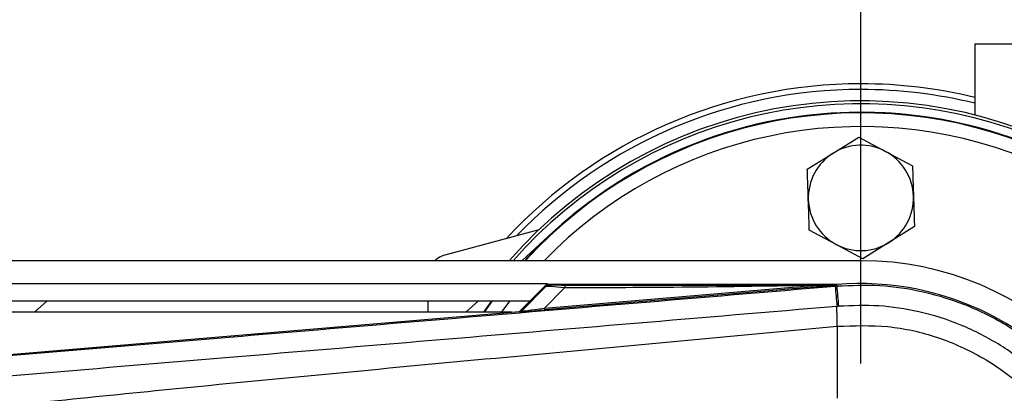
# Model space of a CAD drawing. Header units: millimetres. Extents: x 0 to 420, y 0 to 297.
# Tile 16 of 23: x 206.42 to 216.03, y 226.33 to 229.97. Entities that reach past the tile are written whole.
import ezdxf

# ---------------------------------------------------------------- set-up
doc = ezdxf.new("R2010")
doc.units = ezdxf.units.MM
doc.layers.add('QUOTE', color=174, linetype='Continuous')
doc.styles.add('SLDTEXTSTYLE3', font='TXT', dxfattribs={"width": 0.75})
doc.dimstyles.new('SLDDIMSTYLE0', dxfattribs={"dimtxt": 3, "dimasz": 3, "dimexe": 0, "dimexo": 0.0625, "dimgap": 0.75, "dimtad": 1, "dimlfac": 8.99081, "dimrnd": 1e-09, "dimzin": 12, "dimdsep": 46, "dimtxsty": 'SLDTEXTSTYLE3', "dimsah": 1, "dimcen": 0.09, "dimadec": 0, "dimazin": 3, "dimtfac": 1, "dimtdec": 3, "dimtofl": 0, "dimtmove": 0, "dimatfit": 3, "dimfxl": 0, "dimfrac": 2, "dimtolj": 1, "dimtzin": 12, "dimarcsym": 0})

# ---------------------------------------------------------------- blocks, each defined once
blk = doc.blocks.new('_D')
at = {"layer": 'QUOTE'}
for p, q in [((58.9172, 226.6191), (58.9172, 238.7713)), ((214.6317, 226.6191), (214.6317, 238.7713)), ((214.6317, 236.7713), (58.9172, 236.7713))]:
    blk.add_line(p, q, dxfattribs=at)
for points in [[(58.9172, 236.7713), (61.9172, 236.2713), (61.9172, 237.2713)], [(214.6317, 236.7713), (211.6317, 237.2713), (211.6317, 236.2713)]]:
    blk.add_solid(points, dxfattribs=at)
at = {"layer": 'QUOTE', "insert": (132.3411, 240.6385), "char_height": 3, "attachment_point": 1, "style": 'SLDTEXTSTYLE3'}
blk.add_mtext('1400', dxfattribs=at)

msp = doc.modelspace()

# ---------------------------------------------------------------- linework, layer by layer
at = {"color": 7, "linetype": 'Continuous', "lineweight": 25}
for p, q in [((215.744, 229.7354), (215.744, 229.0415)), ((215.744, 229.7354), (216.9988, 229.7354)), ((214.3605, 228.6697), (214.6121, 228.8263)), ((214.6121, 228.8263), (214.8735, 228.6867)), ((214.8735, 228.6867), (215.135, 228.5471)), ((214.1089, 228.5131), (214.3605, 228.6697)), ((211.4874, 227.9219), (210.5701, 227.6761)), ((214.3899, 227.781), (214.1285, 227.9206)), ((215.1546, 227.9546), (214.903, 227.798)), ((211.3237, 227.6221), (211.626, 227.8992)), ((214.6514, 227.6414), (214.3899, 227.781)), ((214.903, 227.798), (214.6514, 227.6414)), ((214.6317, 227.6221), (174.3684, 227.6221)), ((174.3684, 227.3997), (211.5731, 227.3997)), ((211.5731, 227.3997), (211.3017, 227.1283)), ((211.5697, 227.3858), (211.3217, 227.1379)), ((211.3235, 227.1341), (211.5581, 227.3702)), ((211.5454, 227.1603), (214.1556, 227.3804)), ((211.741, 227.3571), (211.5454, 227.1603)), ((214.157, 227.3635), (211.5468, 227.1434)), ((214.3976, 227.3894), (211.5782, 227.3894)), ((214.157, 227.3635), (214.1556, 227.3804)), ((214.3812, 227.3749), (214.3992, 227.3764)), ((214.3976, 227.3893), (214.3922, 227.3834)), ((214.3923, 227.384), (214.3922, 227.3834)), ((214.3923, 227.384), (214.3976, 227.3894)), ((214.3976, 227.3893), (214.3981, 227.3894)), ((214.3976, 227.3893), (214.3976, 227.3894)), ((214.3992, 227.3764), (214.3981, 227.3894)), ((174.3684, 227.2328), (211.4062, 227.2328)), ((206.5679, 227.1216), (206.6915, 227.2328)), ((210.4052, 227.2328), (210.4052, 227.1216)), ((210.7775, 227.1216), (210.8988, 227.2328)), ((210.9599, 227.1216), (211.0383, 227.2328)), ((211.2047, 227.2328), (211.1162, 227.1126)), ((211.5468, 227.1434), (211.5454, 227.1603)), ((211.2228, 227.1216), (194.0552, 227.1216)), ((204.7035, 226.5719), (211.3009, 227.1282)), ((211.3027, 227.1244), (211.3009, 227.1282)), ((211.3217, 227.1379), (211.3235, 227.1341)), ((214.3994, 226.9832), (214.3996, 226.9832)), ((214.3994, 226.9832), (214.3994, 226.2829))]:
    msp.add_line(p, q, dxfattribs=at)
at = {"color": 7, "linetype": 'Continuous', "lineweight": 25, "flags": 128}
for points in [[(214.3923, 227.384), (214.2597, 227.382), (214.1556, 227.3804)], [(210.9533, 227.1216), (210.984, 227.1661), (211.0315, 227.2328)]]:
    msp.add_lwpolyline(points, dxfattribs=at)
at = {"color": 7, "linetype": 'Continuous', "lineweight": 25}
for centre, radius, start, end in [((214.6317, 224.6191), 4.7266, 90, 137.09743), ((214.6317, 224.6191), 4.6714, 90, 136.00272), ((214.6317, 224.6191), 4.7266, 76.38962, 90), ((214.6317, 224.6191), 4.6714, 76.22585, 90), ((214.6317, 224.6191), 4.5602, 270, 138.81164), ((214.6317, 224.6191), 4.5324, 221.49668, 138.50332), ((214.6317, 224.6191), 4.449, 0, 137.54585), ((214.6317, 224.6191), 4.4435, 222.51879, 137.48121), ((214.6317, 224.6191), 4.449, 227.5, 132.5), ((214.6317, 224.6191), 4.3101, 0, 135.83259), ((214.6317, 228.2339), 0.5133, 61.8972, 121.8972), ((214.6317, 228.2339), 0.5133, 1.8972, 61.8972), ((214.6317, 228.2339), 0.5133, 121.8972, 181.8972), ((214.6317, 228.2339), 0.5133, 181.8972, 241.8972), ((214.6317, 228.2339), 0.5133, 301.8972, 1.8972), ((214.6317, 228.2339), 0.5133, 241.8972, 301.8972), ((210.6276, 227.4612), 0.2224, 105, 133.66489), ((214.6317, 224.6191), 3.0031, 270, 90), ((211.8596, 227.3617), 0.1187, 168.48217, 182.22881), ((322.11, 236.3043), 108.0983, 184.738282, 184.843724), ((214.6317, 224.6191), 2.7801, 265.18028, 94.81972), ((-71.7904, 203.0909), 287.2182, 4.810709, 4.850394), ((182.2851, 226.7874), 32.1151, 0.34933, 0.69448), ((211.2999, 227.1577), 0.0334, 274.82136, 314.99836)]:
    msp.add_arc(centre, radius, start, end, dxfattribs=at)
for centre, major_axis, ratio, start_param, end_param in [((211.8331, 227.3314), (0.2754, -0.0382), 0.04873, 1.918813, 3.0957), ((211.8331, 227.387), (0.2357, 0.0005), 0.006593, 3.144306, 4.321193), ((211.6973, 227.1587), (0.3947, 0.0343), 0.006014, 3.143775, 4.320662), ((211.6945, 227.1919), (0.3711, 0.0581), 0.023912, 3.118332, 4.295219), ((211.2981, 227.1614), (0.0141, -0.0303), 0.999957, 5.93256, 6.63381)]:
    msp.add_ellipse(centre, major_axis=major_axis, ratio=ratio, start_param=start_param, end_param=end_param, dxfattribs=at)
for points, knots in [([(214.1187, 228.2169), (214.1161, 228.2957), (214.1128, 228.3951), (214.1095, 228.4929), (214.1089, 228.5131)], [0, 0, 0, 0, 0.7938143, 1, 1, 1, 1]), ([(215.135, 228.5471), (215.1357, 228.5269), (215.1389, 228.4291), (215.1422, 228.3297), (215.1448, 228.2508)], [0, 0, 0, 0, 0.206186, 1, 1, 1, 1]), ([(214.1285, 227.9206), (214.1283, 227.9258), (214.1251, 228.0235), (214.1218, 228.1228), (214.1187, 228.2169)], [0, 0, 0, 0, 0.052974, 1, 1, 1, 1]), ([(215.1448, 228.2508), (215.1479, 228.1568), (215.1512, 228.0575), (215.1544, 227.9598), (215.1546, 227.9546)], [0, 0, 0, 0, 0.947026, 1, 1, 1, 1]), ([(204.7122, 226.5639), (205.9633, 226.6684), (207.8692, 226.8276), (210.4373, 227.043), (212.4088, 227.2087), (213.7238, 227.3195), (214.3812, 227.3749)], [0, 0, 0, 0, 0.389053, 0.592673, 0.796381, 1, 1, 1, 1]), ([(211.5974, 227.3865), (211.5892, 227.3855), (211.5744, 227.3838), (211.5631, 227.3744), (211.5581, 227.3702)], [0, 0, 0, 0, 0.56, 1, 1, 1, 1]), ([(211.5581, 227.3702), (211.5589, 227.3718), (211.5604, 227.3746), (211.5668, 227.3824), (211.5697, 227.3858)], [0, 0, 0, 0, 0.5593923, 1, 1, 1, 1]), ([(211.5782, 227.3894), (211.5772, 227.3893), (211.5748, 227.3891), (211.5719, 227.3878), (211.5703, 227.3864), (211.5697, 227.3858)], [0, 0, 0, 0, 0.319396, 0.748191, 1, 1, 1, 1]), ([(211.5782, 227.3894), (211.5838, 227.3888), (211.5937, 227.3879), (211.5963, 227.3869), (211.5974, 227.3865)], [0, 0, 0, 0, 0.560586, 1, 1, 1, 1]), ([(214.1556, 227.3804), (213.7048, 227.3734), (212.8998, 227.3609), (212.0951, 227.3582), (211.741, 227.3571)], [0, 0, 0, 0, 0.560025, 1, 1, 1, 1]), ([(211.7433, 227.3854), (212.2379, 227.3852), (213.1213, 227.3848), (214.0039, 227.3842), (214.3923, 227.384)], [0, 0, 0, 0, 0.5599728, 1, 1, 1, 1]), ([(214.3922, 227.3834), (214.3907, 227.3833), (214.3869, 227.383), (214.3794, 227.3823), (214.3681, 227.3814), (214.3513, 227.3799), (214.3262, 227.3778), (214.2889, 227.3746), (214.2312, 227.3698), (214.1853, 227.3659), (214.157, 227.3635)], [0, 0, 0, 0, 0.019903, 0.051016, 0.096956, 0.165039, 0.266176, 0.416654, 0.640776, 1, 1, 1, 1]), ([(214.3992, 227.3764), (214.5385, 227.382), (214.8203, 227.3934), (215.2525, 227.327), (215.6867, 227.1916), (216.1018, 226.9788), (216.4788, 226.6972), (216.8, 226.3593), (217.0627, 225.9687), (217.2529, 225.5435), (217.3757, 225.0881), (217.3911, 224.7769), (217.3989, 224.6191)], [0, 0, 0, 0, 0.09123, 0.184622, 0.285093, 0.388477, 0.488947, 0.59233, 0.692799, 0.796181, 0.896635, 1, 1, 1, 1]), ([(214.3978, 227.1766), (214.3978, 227.1766), (213.7389, 227.1214), (212.4211, 227.0099), (210.445, 226.8441), (207.8725, 226.6282), (205.9636, 226.4688), (204.7111, 226.3642)], [0, 0, 0, 0, 0.000001, 0.203711, 0.407472, 0.611233, 1, 1, 1, 1]), ([(214.416, 227.1782), (214.4099, 227.1772), (214.4039, 227.1763), (214.3978, 227.1766), (214.3978, 227.1766)], [0, 0, 0, 0, 0.999635, 1, 1, 1, 1]), ([(217.2, 224.6191), (217.1928, 224.7634), (217.1784, 225.0521), (217.066, 225.4732), (216.8886, 225.8695), (216.6469, 226.2311), (216.3472, 226.546), (215.9998, 226.8073), (215.6127, 227.0054), (215.2114, 227.1318), (214.8083, 227.1936), (214.5467, 227.1833), (214.416, 227.1782)], [0, 0, 0, 0, 0.101916, 0.203834, 0.305753, 0.407671, 0.509602, 0.611531, 0.713462, 0.815393, 0.907696, 1, 1, 1, 1]), ([(204.7119, 226.0321), (204.7493, 226.0381), (204.9799, 226.0751), (205.9916, 226.1781), (208.0703, 226.3927), (211.0693, 226.6752), (213.2889, 226.8805), (214.3994, 226.9832)], [0, 0, 0, 0, 0.011701, 0.072209, 0.314194, 0.656887, 1, 1, 1, 1]), ([(214.3996, 226.9832), (214.5647, 226.9891), (214.8955, 227.0009), (215.3827, 226.8904), (215.8356, 226.6852), (216.2383, 226.3927), (216.57, 226.0208), (216.8175, 225.5894), (216.9774, 225.1152), (216.9968, 224.7843), (217.0065, 224.6191)], [0, 0, 0, 0, 0.12488, 0.25014, 0.374649, 0.499812, 0.624764, 0.749558, 0.874924, 1, 1, 1, 1])]:
    msp.add_open_spline(points, degree=3, knots=knots, dxfattribs=at)

# ---------------------------------------------------------------- dimensions: what is measured, and where the dimension line sits
at = {"layer": 'QUOTE'}
dim = msp.add_linear_dim(base=(58.9172, 236.7713), p1=(214.6317, 224.6191), p2=(58.9172, 224.6191), dimstyle='SLDDIMSTYLE0', dxfattribs=at)
dim.commit()
dim.dimension.update_dxf_attribs({"geometry": '_D', "text_midpoint": (136.7745, 236.7713), "dimtype": 160})

doc.saveas('drawing.dxf')
